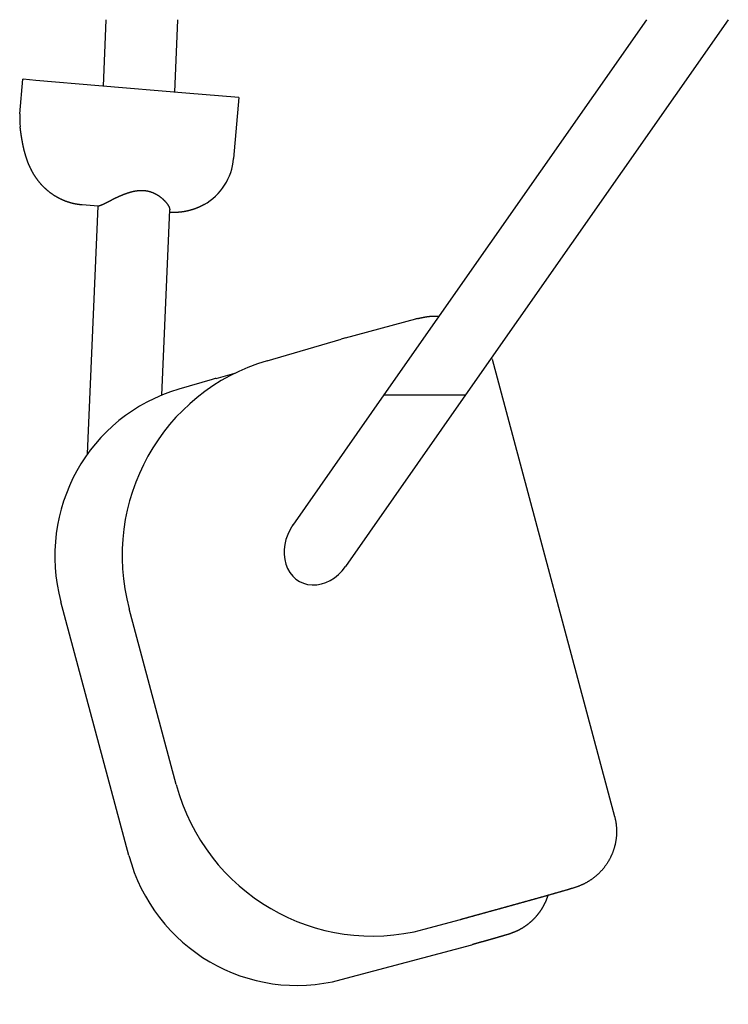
# Model space of a CAD drawing. Extents: x -5181 to 31991, y -2365 to 22251.
# Tile 20 of 39: x -1515 to -1272, y 15749 to 16087. Entities that reach past the tile are written whole.
import ezdxf

# ---------------------------------------------------------------- set-up
doc = ezdxf.new("R2010")
doc.units = 0
doc.layers.get('0').update_dxf_attribs({"linetype": 'CONTINUOUS'})

msp = doc.modelspace()

# ---------------------------------------------------------------- linework, layer by layer
at = {"color": 104, "linetype": 'Continuous'}
for p, q in [((-1485.96, 16063.94), (-1484.98, 16086.7)), ((-1461.51, 16061.87), (-1460.44, 16086.7)), ((-1299.69, 16086.7), (-1389.78, 15958.01)), ((-1271.69, 16086.7), (-1361.78, 15958.01)), ((-1514.61, 16054.4), (-1513.6, 16066.27)), ((-1513.49, 16066.26), (-1513.6, 16066.27)), ((-1509.12, 16065.9), (-1513.49, 16066.26)), ((-1487.52, 16064.07), (-1509.12, 16065.9)), ((-1457.74, 16061.55), (-1487.52, 16064.07)), ((-1439.56, 16060.02), (-1457.74, 16061.55)), ((-1439.56, 16060.02), (-1441.33, 16039.05)), ((-1487.74, 16022.7), (-1493.31, 16023.17)), ((-1491.4, 15937.79), (-1487.74, 16022.79)), ((-1466, 15957.92), (-1463.25, 16021.55)), ((-1402.91, 15977.61), (-1378.81, 15984.07)), ((-1429.8, 15969.76), (-1404.44, 15977.18)), ((-1352.7, 15970.25), (-1310.69, 15813.48)), ((-1447.35, 15963.71), (-1440.93, 15965.43)), ((-1448.67, 15963.34), (-1460.1, 15959.99)), ((-1389.78, 15958.01), (-1420.99, 15913.41)), ((-1361.78, 15958.01), (-1402.95, 15899.19)), ((-1389.78, 15958.01), (-1361.78, 15958.01)), ((-1477.28, 15800.13), (-1500.57, 15887.07)), ((-1461.03, 15824.47), (-1477.15, 15884.64)), ((-1375.96, 15774.77), (-1363.57, 15778.08)), ((-1363.57, 15778.08), (-1363.41, 15778.12)), ((-1404.46, 15757.51), (-1359.61, 15769.5)), ((-1359.61, 15769.5), (-1359.41, 15769.55))]:
    msp.add_line(p, q, dxfattribs=at)
for centre, radius, start, end in [((-1492.78, 16052.56), 21.91, 175.1683, 186.6968), ((-1461.26, 16040.73), 20, 299.3873, 355.1692), ((-1373.6, 15964.64), 20.12, 103.1022, 105.0122), ((-1384.64, 15909.46), 70.56, 105.012, 106.3013), ((-1371.98, 15965.09), 19.96, 15.0002, 16.529), ((-1431.61, 15905.02), 60.76, 105.01, 106.3011)]:
    msp.add_arc(centre, radius, start, end, dxfattribs=at)
for centre, major_axis, ratio, start_param, end_param in [((-1410.12, 15902.56), (20.37, -67), 0.990676, 3.131174, 4.678758), ((-1443.25, 15902.39), (16.88, -57.59), 0.988718, 3.141001, 4.688733), ((-1411.97, 15906.3), (-6.65, -12.32), 0.816497, 4.570492, 7.712085), ((-1394.02, 15842.43), (17.6, -67.78), 0.990677, 4.720143, 6.28988), ((-1419.96, 15815.49), (15.74, -57.91), 0.988719, 4.708838, 6.279063)]:
    msp.add_ellipse(centre, major_axis=major_axis, ratio=ratio, start_param=start_param, end_param=end_param, dxfattribs=at)
for points, knots in [([(-1493.31, 16023.17), (-1493.38, 16023.18), (-1493.52, 16023.19), (-1493.72, 16023.21), (-1493.92, 16023.23), (-1494.12, 16023.26), (-1494.32, 16023.28), (-1494.52, 16023.31), (-1494.72, 16023.34), (-1494.92, 16023.37), (-1495.12, 16023.41), (-1495.32, 16023.44), (-1495.52, 16023.48), (-1495.72, 16023.52), (-1495.92, 16023.56), (-1496.11, 16023.6), (-1496.31, 16023.65), (-1496.51, 16023.69), (-1496.71, 16023.74), (-1496.9, 16023.79), (-1497.1, 16023.85), (-1497.29, 16023.9), (-1497.49, 16023.96), (-1497.68, 16024.02), (-1497.87, 16024.08), (-1498.07, 16024.14), (-1498.26, 16024.2), (-1498.45, 16024.27), (-1498.64, 16024.34), (-1498.83, 16024.41), (-1499.02, 16024.48), (-1499.21, 16024.55), (-1499.4, 16024.63), (-1499.58, 16024.7), (-1499.77, 16024.78), (-1499.96, 16024.86), (-1500.14, 16024.95), (-1500.33, 16025.03), (-1500.51, 16025.12), (-1500.69, 16025.2), (-1500.87, 16025.29), (-1501.05, 16025.38), (-1501.23, 16025.48), (-1501.41, 16025.57), (-1501.59, 16025.67), (-1501.77, 16025.77), (-1501.95, 16025.87), (-1502.12, 16025.97), (-1502.3, 16026.07), (-1502.47, 16026.18), (-1502.64, 16026.28), (-1502.81, 16026.39), (-1502.98, 16026.5), (-1503.15, 16026.61), (-1503.32, 16026.72), (-1503.49, 16026.84), (-1503.65, 16026.95), (-1503.82, 16027.07), (-1503.98, 16027.19), (-1504.14, 16027.31), (-1504.31, 16027.43), (-1504.47, 16027.56), (-1504.62, 16027.68), (-1504.78, 16027.81), (-1504.94, 16027.94), (-1505.1, 16028.07), (-1505.25, 16028.2), (-1505.4, 16028.33), (-1505.55, 16028.47), (-1505.7, 16028.6), (-1505.85, 16028.74), (-1506, 16028.88), (-1506.15, 16029.02), (-1506.29, 16029.16), (-1506.44, 16029.3), (-1506.58, 16029.44), (-1506.72, 16029.59), (-1506.86, 16029.74), (-1507, 16029.88), (-1507.14, 16030.03), (-1507.27, 16030.18), (-1507.41, 16030.33), (-1507.54, 16030.49), (-1507.67, 16030.64), (-1507.8, 16030.8), (-1507.93, 16030.95), (-1508.06, 16031.11), (-1508.19, 16031.27), (-1508.31, 16031.43), (-1508.43, 16031.59), (-1508.56, 16031.75), (-1508.68, 16031.91), (-1508.8, 16032.08), (-1508.91, 16032.24), (-1509.03, 16032.41), (-1509.14, 16032.57), (-1509.26, 16032.74), (-1509.37, 16032.91), (-1509.48, 16033.08), (-1509.59, 16033.25), (-1509.7, 16033.42), (-1509.8, 16033.6), (-1509.91, 16033.77), (-1510.01, 16033.94), (-1510.11, 16034.12), (-1510.21, 16034.29), (-1510.31, 16034.47), (-1510.41, 16034.65), (-1510.5, 16034.83), (-1510.6, 16035.01), (-1510.69, 16035.19), (-1510.78, 16035.37), (-1510.87, 16035.55), (-1510.96, 16035.73), (-1511.05, 16035.91), (-1511.13, 16036.1), (-1511.22, 16036.28), (-1511.3, 16036.47), (-1511.38, 16036.65), (-1511.46, 16036.84), (-1511.54, 16037.02), (-1511.62, 16037.21), (-1511.69, 16037.4), (-1511.77, 16037.59), (-1511.84, 16037.78), (-1511.92, 16037.96), (-1511.99, 16038.15), (-1512.06, 16038.34), (-1512.13, 16038.53), (-1512.19, 16038.73), (-1512.26, 16038.92), (-1512.32, 16039.11), (-1512.39, 16039.3), (-1512.45, 16039.49), (-1512.51, 16039.69), (-1512.57, 16039.88), (-1512.63, 16040.07), (-1512.69, 16040.27), (-1512.75, 16040.46), (-1512.8, 16040.66), (-1512.86, 16040.85), (-1512.91, 16041.05), (-1512.96, 16041.24), (-1513.01, 16041.44), (-1513.07, 16041.63), (-1513.12, 16041.83), (-1513.16, 16042.03), (-1513.21, 16042.22), (-1513.26, 16042.42), (-1513.31, 16042.62), (-1513.35, 16042.82), (-1513.4, 16043.01), (-1513.44, 16043.21), (-1513.48, 16043.41), (-1513.52, 16043.61), (-1513.57, 16043.81), (-1513.61, 16044), (-1513.65, 16044.2), (-1513.68, 16044.4), (-1513.72, 16044.6), (-1513.76, 16044.8), (-1513.8, 16045), (-1513.83, 16045.2), (-1513.87, 16045.4), (-1513.9, 16045.6), (-1513.94, 16045.8), (-1513.97, 16045.99), (-1514.01, 16046.19), (-1514.04, 16046.39), (-1514.07, 16046.59), (-1514.1, 16046.79), (-1514.13, 16046.99), (-1514.16, 16047.19), (-1514.19, 16047.4), (-1514.22, 16047.6), (-1514.25, 16047.8), (-1514.28, 16048), (-1514.31, 16048.2), (-1514.33, 16048.4), (-1514.36, 16048.6), (-1514.39, 16048.8), (-1514.41, 16049), (-1514.44, 16049.2), (-1514.46, 16049.4), (-1514.49, 16049.6), (-1514.51, 16049.8), (-1514.53, 16049.94), (-1514.54, 16050.01)], [0, 0, 0, 0, 0.20257, 0.405125, 0.607668, 0.810202, 1.01273, 1.215258, 1.417787, 1.620321, 1.822859, 2.0254, 2.227943, 2.430488, 2.633033, 2.835577, 3.03812, 3.240661, 3.443202, 3.645742, 3.848282, 4.050822, 4.253361, 4.455902, 4.658442, 4.860983, 5.063524, 5.266065, 5.468606, 5.671146, 5.873687, 6.076227, 6.278767, 6.481307, 6.683846, 6.886386, 7.088926, 7.291465, 7.494005, 7.696544, 7.899084, 8.101623, 8.304161, 8.506699, 8.709237, 8.911775, 9.114313, 9.316852, 9.519391, 9.721931, 9.924472, 10.127012, 10.329552, 10.53209, 10.734625, 10.937157, 11.139684, 11.342207, 11.544728, 11.747251, 11.949776, 12.152307, 12.354845, 12.557388, 12.759936, 12.962487, 13.16504, 13.367594, 13.570148, 13.772699, 13.975248, 14.177796, 14.380341, 14.582886, 14.78543, 14.987973, 15.190516, 15.393058, 15.5956, 15.798142, 16.000683, 16.203225, 16.405766, 16.608306, 16.810845, 17.013384, 17.215921, 17.418458, 17.620995, 17.823532, 18.026067, 18.228602, 18.431136, 18.633669, 18.836202, 19.038735, 19.241267, 19.443798, 19.646328, 19.848856, 20.051384, 20.253912, 20.456439, 20.658966, 20.861491, 21.064015, 21.266538, 21.469062, 21.671585, 21.874109, 22.076632, 22.279153, 22.481675, 22.684195, 22.886714, 23.08923, 23.291743, 23.494253, 23.696762, 23.89927, 24.101778, 24.304287, 24.506797, 24.709307, 24.911819, 25.114331, 25.316844, 25.519356, 25.721867, 25.924377, 26.126888, 26.329398, 26.531907, 26.734417, 26.936926, 27.139435, 27.341944, 27.544452, 27.74696, 27.949469, 28.151976, 28.354484, 28.556991, 28.759499, 28.962006, 29.164513, 29.36702, 29.569527, 29.772033, 29.97454, 30.177046, 30.379553, 30.582059, 30.784565, 30.987071, 31.189577, 31.392083, 31.594588, 31.797094, 31.9996, 32.202105, 32.404611, 32.607116, 32.809621, 33.012127, 33.214632, 33.417137, 33.619642, 33.822147, 34.024652, 34.227157, 34.429662, 34.632167, 34.834672, 35.037177, 35.239682, 35.442187, 35.644692, 35.847197, 36.049701, 36.252206, 36.454711, 36.657216, 36.85972, 37.062225, 37.264729, 37.467235, 37.467235, 37.467235, 37.467235]), ([(-1483.78, 16024.58), (-1483.71, 16024.62), (-1483.57, 16024.69), (-1483.36, 16024.8), (-1483.14, 16024.9), (-1482.93, 16025.01), (-1482.71, 16025.12), (-1482.49, 16025.23), (-1482.26, 16025.34), (-1482.04, 16025.45), (-1481.81, 16025.56), (-1481.58, 16025.67), (-1481.35, 16025.78), (-1481.12, 16025.89), (-1480.88, 16025.99), (-1480.64, 16026.1), (-1480.41, 16026.21), (-1480.17, 16026.31), (-1479.93, 16026.42), (-1479.68, 16026.52), (-1479.44, 16026.62), (-1479.19, 16026.72), (-1478.95, 16026.82), (-1478.7, 16026.92), (-1478.45, 16027.01), (-1478.19, 16027.1), (-1477.94, 16027.19), (-1477.69, 16027.28), (-1477.43, 16027.36), (-1477.17, 16027.44), (-1476.92, 16027.52), (-1476.66, 16027.6), (-1476.4, 16027.67), (-1476.13, 16027.73), (-1475.87, 16027.8), (-1475.61, 16027.86), (-1475.34, 16027.91), (-1475.07, 16027.96), (-1474.8, 16028), (-1474.54, 16028.04), (-1474.27, 16028.08), (-1474, 16028.11), (-1473.73, 16028.13), (-1473.45, 16028.14), (-1473.18, 16028.15), (-1472.91, 16028.16), (-1472.64, 16028.15), (-1472.37, 16028.14), (-1472.1, 16028.13), (-1471.82, 16028.1), (-1471.55, 16028.07), (-1471.29, 16028.03), (-1471.02, 16027.99), (-1470.75, 16027.93), (-1470.49, 16027.87), (-1470.23, 16027.81), (-1469.97, 16027.73), (-1469.71, 16027.65), (-1469.45, 16027.56), (-1469.2, 16027.47), (-1468.95, 16027.37), (-1468.71, 16027.26), (-1468.47, 16027.15), (-1468.23, 16027.03), (-1468, 16026.91), (-1467.77, 16026.78), (-1467.54, 16026.65), (-1467.32, 16026.51), (-1467.1, 16026.37), (-1466.89, 16026.23), (-1466.68, 16026.08), (-1466.48, 16025.93), (-1466.28, 16025.78), (-1466.09, 16025.62), (-1465.9, 16025.46), (-1465.72, 16025.3), (-1465.54, 16025.14), (-1465.37, 16024.98), (-1465.2, 16024.82), (-1465.04, 16024.65), (-1464.89, 16024.49), (-1464.74, 16024.33), (-1464.6, 16024.16), (-1464.46, 16024), (-1464.34, 16023.84), (-1464.21, 16023.68), (-1464.1, 16023.52), (-1463.99, 16023.37), (-1463.89, 16023.21), (-1463.79, 16023.06), (-1463.7, 16022.91), (-1463.62, 16022.77), (-1463.55, 16022.63), (-1463.48, 16022.49), (-1463.43, 16022.35), (-1463.38, 16022.22), (-1463.33, 16022.1), (-1463.3, 16021.98), (-1463.28, 16021.87), (-1463.26, 16021.76), (-1463.25, 16021.65), (-1463.25, 16021.59), (-1463.25, 16021.55)], [0, 0, 0, 0, 0.233985, 0.470905, 0.710572, 0.952806, 1.197435, 1.444299, 1.693244, 1.944126, 2.196808, 2.45116, 2.707061, 2.964395, 3.223055, 3.482939, 3.743951, 4.006002, 4.269009, 4.532892, 4.79758, 5.063005, 5.329104, 5.595821, 5.863103, 6.130903, 6.399179, 6.6679, 6.937039, 7.206563, 7.476438, 7.746627, 8.01709, 8.287791, 8.558695, 8.829769, 9.100988, 9.372329, 9.643781, 9.915334, 10.186975, 10.458691, 10.730468, 11.002293, 11.274152, 11.546032, 11.81792, 12.089804, 12.361666, 12.633487, 12.905244, 13.176902, 13.448412, 13.719706, 13.990717, 14.261385, 14.53165, 14.801451, 15.070722, 15.339392, 15.607382, 15.874604, 16.140957, 16.406331, 16.670603, 16.933639, 17.19529, 17.455403, 17.71385, 17.970505, 18.225228, 18.477862, 18.728239, 18.976177, 19.221484, 19.463955, 19.70338, 19.939539, 20.172205, 20.401147, 20.626128, 20.846911, 21.063254, 21.274917, 21.481661, 21.68325, 21.879451, 22.070039, 22.254796, 22.433515, 22.605998, 22.772037, 22.931434, 23.084013, 23.22962, 23.368138, 23.499495, 23.623672, 23.74072, 23.850775, 23.954078, 24.050996, 24.050996, 24.050996, 24.050996]), ([(-1487.74, 16022.79), (-1487.74, 16022.79), (-1487.74, 16022.8), (-1487.73, 16022.8), (-1487.73, 16022.8), (-1487.73, 16022.81), (-1487.72, 16022.81), (-1487.72, 16022.82), (-1487.71, 16022.82), (-1487.7, 16022.83), (-1487.7, 16022.83), (-1487.69, 16022.84), (-1487.68, 16022.84), (-1487.67, 16022.85), (-1487.65, 16022.85), (-1487.64, 16022.85), (-1487.63, 16022.86), (-1487.61, 16022.86), (-1487.6, 16022.87), (-1487.58, 16022.87), (-1487.56, 16022.88), (-1487.54, 16022.88), (-1487.53, 16022.89), (-1487.5, 16022.89), (-1487.48, 16022.9), (-1487.46, 16022.9), (-1487.45, 16022.91), (-1487.44, 16022.91)], [0, 0, 0, 0, 0.0043048, 0.0088801, 0.0138918, 0.0194673, 0.0256995, 0.0326547, 0.0403803, 0.0489106, 0.0582708, 0.0684793, 0.07955, 0.0914933, 0.1043171, 0.1180269, 0.1326272, 0.1481207, 0.1645096, 0.1817949, 0.1999769, 0.2190555, 0.2390299, 0.2598988, 0.2816606, 0.3043132, 0.3278551, 0.3278551, 0.3278551, 0.3278551]), ([(-1487.44, 16022.91), (-1487.42, 16022.91), (-1487.39, 16022.92), (-1487.35, 16022.93), (-1487.3, 16022.94), (-1487.24, 16022.96), (-1487.19, 16022.98), (-1487.13, 16023), (-1487.07, 16023.02), (-1487, 16023.05), (-1486.93, 16023.07), (-1486.86, 16023.1), (-1486.79, 16023.13), (-1486.71, 16023.16), (-1486.64, 16023.19), (-1486.55, 16023.23), (-1486.47, 16023.26), (-1486.39, 16023.3), (-1486.3, 16023.34), (-1486.21, 16023.38), (-1486.11, 16023.43), (-1486.02, 16023.47), (-1485.92, 16023.52), (-1485.83, 16023.56), (-1485.72, 16023.61), (-1485.62, 16023.66), (-1485.52, 16023.71), (-1485.41, 16023.76), (-1485.31, 16023.82), (-1485.2, 16023.87), (-1485.09, 16023.93), (-1484.97, 16023.98), (-1484.86, 16024.04), (-1484.74, 16024.1), (-1484.63, 16024.16), (-1484.51, 16024.21), (-1484.39, 16024.27), (-1484.27, 16024.34), (-1484.15, 16024.4), (-1484.03, 16024.46), (-1483.9, 16024.52), (-1483.82, 16024.56), (-1483.78, 16024.58)], [0, 0, 0, 0, 0.045291, 0.094049, 0.146275, 0.201958, 0.261078, 0.323608, 0.389512, 0.458748, 0.531268, 0.607021, 0.685947, 0.767987, 0.853074, 0.941139, 1.032113, 1.125921, 1.222487, 1.321734, 1.423585, 1.527959, 1.634777, 1.74396, 1.855427, 1.969101, 2.084903, 2.202757, 2.322587, 2.444322, 2.56789, 2.693224, 2.82026, 2.948936, 3.079194, 3.210975, 3.34422, 3.478868, 3.614859, 3.752137, 3.890648, 4.030344, 4.030344, 4.030344, 4.030344]), ([(-1451.45, 16023.3), (-1451.49, 16023.28), (-1451.56, 16023.24), (-1451.67, 16023.18), (-1451.79, 16023.12), (-1451.9, 16023.06), (-1452.02, 16023), (-1452.13, 16022.94), (-1452.25, 16022.88), (-1452.36, 16022.82), (-1452.48, 16022.76), (-1452.6, 16022.7), (-1452.71, 16022.65), (-1452.83, 16022.59), (-1452.95, 16022.54), (-1453.07, 16022.48), (-1453.18, 16022.43), (-1453.3, 16022.38), (-1453.42, 16022.32), (-1453.54, 16022.27), (-1453.66, 16022.22), (-1453.78, 16022.17), (-1453.9, 16022.12), (-1454.02, 16022.08), (-1454.14, 16022.03), (-1454.26, 16021.98), (-1454.38, 16021.93), (-1454.5, 16021.89), (-1454.62, 16021.84), (-1454.75, 16021.8), (-1454.87, 16021.76), (-1454.99, 16021.72), (-1455.11, 16021.67), (-1455.24, 16021.63), (-1455.36, 16021.59), (-1455.48, 16021.55), (-1455.61, 16021.51), (-1455.73, 16021.48), (-1455.86, 16021.44), (-1455.98, 16021.4), (-1456.1, 16021.37), (-1456.23, 16021.33), (-1456.35, 16021.3), (-1456.48, 16021.27), (-1456.61, 16021.23), (-1456.73, 16021.2), (-1456.86, 16021.17), (-1456.98, 16021.14), (-1457.11, 16021.11), (-1457.24, 16021.08), (-1457.36, 16021.05), (-1457.49, 16021.03), (-1457.62, 16021), (-1457.74, 16020.98), (-1457.87, 16020.95), (-1458, 16020.93), (-1458.13, 16020.9), (-1458.25, 16020.88), (-1458.38, 16020.86), (-1458.51, 16020.84), (-1458.64, 16020.82), (-1458.76, 16020.8), (-1458.89, 16020.78), (-1459.02, 16020.77), (-1459.15, 16020.75), (-1459.28, 16020.73), (-1459.41, 16020.72), (-1459.54, 16020.7), (-1459.67, 16020.69), (-1459.79, 16020.68), (-1459.92, 16020.66), (-1460.05, 16020.65), (-1460.18, 16020.64), (-1460.31, 16020.63), (-1460.44, 16020.63), (-1460.57, 16020.62), (-1460.7, 16020.61), (-1460.83, 16020.6), (-1460.96, 16020.6), (-1461.09, 16020.59), (-1461.22, 16020.59), (-1461.35, 16020.59), (-1461.48, 16020.58), (-1461.61, 16020.58), (-1461.74, 16020.58), (-1461.87, 16020.58), (-1461.99, 16020.58), (-1462.12, 16020.58), (-1462.25, 16020.59), (-1462.38, 16020.59), (-1462.51, 16020.6), (-1462.64, 16020.6), (-1462.77, 16020.61), (-1462.9, 16020.61), (-1463.03, 16020.62), (-1463.16, 16020.63), (-1463.25, 16020.63), (-1463.29, 16020.64)], [0, 0, 0, 0, 0.129623, 0.259243, 0.38886, 0.518476, 0.648091, 0.777706, 0.907322, 1.03694, 1.166557, 1.296176, 1.425794, 1.555411, 1.685028, 1.814645, 1.944261, 2.073876, 2.203492, 2.333108, 2.462724, 2.59234, 2.721956, 2.851572, 2.981188, 3.110805, 3.240421, 3.370037, 3.499654, 3.62927, 3.758886, 3.888503, 4.018119, 4.147735, 4.277352, 4.406968, 4.536585, 4.666201, 4.795818, 4.925434, 5.05505, 5.184667, 5.314283, 5.4439, 5.573516, 5.703133, 5.832749, 5.962366, 6.091982, 6.221599, 6.351216, 6.480832, 6.610449, 6.740065, 6.869682, 6.999298, 7.128915, 7.258532, 7.388148, 7.517765, 7.647382, 7.776999, 7.906615, 8.036232, 8.165849, 8.295465, 8.425082, 8.554699, 8.684316, 8.813932, 8.943549, 9.073166, 9.202782, 9.332399, 9.462016, 9.591633, 9.721249, 9.850866, 9.980483, 10.110099, 10.239716, 10.369333, 10.498949, 10.628566, 10.758183, 10.8878, 11.017418, 11.147035, 11.276652, 11.406269, 11.535885, 11.6655, 11.795114, 11.924729, 12.054345, 12.183963, 12.313585, 12.313585, 12.313585, 12.313585]), ([(-1378.16, 15984.23), (-1378.13, 15984.24), (-1378.07, 15984.25), (-1377.98, 15984.27), (-1377.89, 15984.3), (-1377.8, 15984.32), (-1377.71, 15984.34), (-1377.62, 15984.36), (-1377.53, 15984.38), (-1377.44, 15984.4), (-1377.35, 15984.42), (-1377.26, 15984.44), (-1377.17, 15984.46), (-1377.08, 15984.48), (-1376.99, 15984.5), (-1376.9, 15984.52), (-1376.81, 15984.54), (-1376.72, 15984.56), (-1376.63, 15984.58), (-1376.54, 15984.59), (-1376.45, 15984.61), (-1376.36, 15984.63), (-1376.27, 15984.65), (-1376.18, 15984.67), (-1376.09, 15984.68), (-1376, 15984.7), (-1375.91, 15984.72), (-1375.82, 15984.73), (-1375.73, 15984.75), (-1375.63, 15984.77), (-1375.54, 15984.78), (-1375.45, 15984.8), (-1375.36, 15984.81), (-1375.27, 15984.83), (-1375.18, 15984.84), (-1375.09, 15984.85), (-1375, 15984.87), (-1374.91, 15984.88), (-1374.81, 15984.89), (-1374.72, 15984.9), (-1374.63, 15984.92), (-1374.54, 15984.93), (-1374.45, 15984.94), (-1374.36, 15984.95), (-1374.27, 15984.96), (-1374.17, 15984.97), (-1374.08, 15984.98), (-1373.99, 15984.99), (-1373.9, 15985), (-1373.81, 15985), (-1373.71, 15985.01), (-1373.62, 15985.02), (-1373.53, 15985.03), (-1373.44, 15985.03), (-1373.35, 15985.04), (-1373.25, 15985.05), (-1373.16, 15985.05), (-1373.07, 15985.05), (-1372.98, 15985.06), (-1372.89, 15985.06), (-1372.79, 15985.06), (-1372.7, 15985.07), (-1372.61, 15985.07), (-1372.52, 15985.07), (-1372.43, 15985.07), (-1372.33, 15985.07), (-1372.24, 15985.07), (-1372.15, 15985.07), (-1372.06, 15985.07), (-1371.96, 15985.07), (-1371.87, 15985.07), (-1371.78, 15985.07), (-1371.69, 15985.06), (-1371.59, 15985.06), (-1371.5, 15985.06), (-1371.41, 15985.06), (-1371.32, 15985.05), (-1371.23, 15985.05), (-1371.13, 15985.04), (-1371.04, 15985.04), (-1370.95, 15985.04), (-1370.89, 15985.03), (-1370.86, 15985.03)], [0, 0, 0, 0, 0.092213, 0.184427, 0.27664, 0.368854, 0.461067, 0.55328, 0.645494, 0.737707, 0.829921, 0.922134, 1.014347, 1.106561, 1.198774, 1.290988, 1.383201, 1.475415, 1.567628, 1.659842, 1.752055, 1.844268, 1.936483, 2.028697, 2.120911, 2.213125, 2.305338, 2.397551, 2.489765, 2.58198, 2.674196, 2.766412, 2.858628, 2.950843, 3.043056, 3.135267, 3.227476, 3.319686, 3.411898, 3.504113, 3.596333, 3.688558, 3.78079, 3.873028, 3.965272, 4.05752, 4.149769, 4.242017, 4.334264, 4.426508, 4.518747, 4.610981, 4.703208, 4.79543, 4.887644, 4.979851, 5.072051, 5.164244, 5.256432, 5.348618, 5.440802, 5.532989, 5.625178, 5.717372, 5.809572, 5.901779, 5.993995, 6.086219, 6.178453, 6.270696, 6.36295, 6.455213, 6.547487, 6.63977, 6.732063, 6.824365, 6.916674, 7.008991, 7.101315, 7.193644, 7.285977, 7.378313, 7.378313, 7.378313, 7.378313]), ([(-1310.69, 15813.48), (-1310.66, 15813.37), (-1310.6, 15813.14), (-1310.52, 15812.79), (-1310.44, 15812.44), (-1310.37, 15812.09), (-1310.31, 15811.74), (-1310.25, 15811.38), (-1310.2, 15811.03), (-1310.15, 15810.68), (-1310.11, 15810.32), (-1310.08, 15809.96), (-1310.05, 15809.61), (-1310.03, 15809.25), (-1310.02, 15808.89), (-1310.01, 15808.54), (-1310.01, 15808.18), (-1310.02, 15807.82), (-1310.03, 15807.46), (-1310.05, 15807.11), (-1310.07, 15806.75), (-1310.1, 15806.39), (-1310.14, 15806.04), (-1310.18, 15805.68), (-1310.23, 15805.33), (-1310.29, 15804.97), (-1310.35, 15804.62), (-1310.42, 15804.27), (-1310.5, 15803.92), (-1310.58, 15803.57), (-1310.67, 15803.23), (-1310.76, 15802.88), (-1310.86, 15802.54), (-1310.97, 15802.2), (-1311.08, 15801.86), (-1311.2, 15801.52), (-1311.32, 15801.18), (-1311.45, 15800.85), (-1311.59, 15800.52), (-1311.73, 15800.19), (-1311.88, 15799.87), (-1312.03, 15799.54), (-1312.19, 15799.22), (-1312.36, 15798.91), (-1312.53, 15798.59), (-1312.7, 15798.28), (-1312.89, 15797.97), (-1313.07, 15797.67), (-1313.27, 15797.37), (-1313.46, 15797.07), (-1313.67, 15796.78), (-1313.88, 15796.49), (-1314.09, 15796.2), (-1314.31, 15795.92), (-1314.53, 15795.64), (-1314.76, 15795.36), (-1315, 15795.09), (-1315.23, 15794.83), (-1315.48, 15794.56), (-1315.73, 15794.31), (-1315.98, 15794.05), (-1316.24, 15793.8), (-1316.5, 15793.56), (-1316.76, 15793.32), (-1317.03, 15793.09), (-1317.31, 15792.86), (-1317.58, 15792.63), (-1317.87, 15792.41), (-1318.15, 15792.2), (-1318.44, 15791.99), (-1318.73, 15791.78), (-1319.03, 15791.58), (-1319.33, 15791.39), (-1319.64, 15791.2), (-1319.94, 15791.02), (-1320.25, 15790.84), (-1320.57, 15790.67), (-1320.88, 15790.5), (-1321.2, 15790.34), (-1321.53, 15790.19), (-1321.85, 15790.04), (-1322.18, 15789.89), (-1322.51, 15789.75), (-1322.84, 15789.62), (-1323.17, 15789.49), (-1323.51, 15789.37), (-1323.85, 15789.25), (-1324.18, 15789.14), (-1324.52, 15789.03), (-1324.86, 15788.92), (-1325.21, 15788.81), (-1325.55, 15788.71), (-1325.89, 15788.6), (-1326.23, 15788.5), (-1326.57, 15788.4), (-1326.92, 15788.3), (-1327.26, 15788.2), (-1327.6, 15788.1), (-1327.95, 15788), (-1328.29, 15787.9), (-1328.63, 15787.8), (-1328.98, 15787.7), (-1329.32, 15787.6), (-1329.66, 15787.5), (-1330.01, 15787.4), (-1330.35, 15787.31), (-1330.69, 15787.21), (-1331.04, 15787.11), (-1331.38, 15787.01), (-1331.73, 15786.91), (-1332.07, 15786.82), (-1332.41, 15786.72), (-1332.76, 15786.62), (-1333.1, 15786.52), (-1333.45, 15786.43), (-1333.79, 15786.33), (-1334.13, 15786.23), (-1334.48, 15786.14), (-1334.82, 15786.04), (-1335.17, 15785.94), (-1335.51, 15785.85), (-1335.85, 15785.75), (-1336.2, 15785.65), (-1336.54, 15785.56), (-1336.89, 15785.46), (-1337.23, 15785.36), (-1337.57, 15785.27), (-1337.92, 15785.17), (-1338.26, 15785.07), (-1338.61, 15784.98), (-1338.95, 15784.88), (-1339.3, 15784.79), (-1339.64, 15784.69), (-1339.98, 15784.59), (-1340.33, 15784.5), (-1340.67, 15784.4), (-1341.02, 15784.31), (-1341.36, 15784.21), (-1341.71, 15784.11), (-1342.05, 15784.02), (-1342.39, 15783.92), (-1342.74, 15783.83), (-1343.08, 15783.73), (-1343.43, 15783.64), (-1343.77, 15783.54), (-1344.12, 15783.45), (-1344.46, 15783.35), (-1344.8, 15783.25), (-1345.15, 15783.16), (-1345.49, 15783.06), (-1345.84, 15782.97), (-1346.18, 15782.87), (-1346.53, 15782.78), (-1346.87, 15782.68), (-1347.22, 15782.59), (-1347.56, 15782.49), (-1347.9, 15782.4), (-1348.25, 15782.3), (-1348.59, 15782.21), (-1348.94, 15782.11), (-1349.28, 15782.01), (-1349.63, 15781.92), (-1349.97, 15781.82), (-1350.32, 15781.73), (-1350.66, 15781.63), (-1351, 15781.54), (-1351.35, 15781.44), (-1351.69, 15781.35), (-1352.04, 15781.25), (-1352.38, 15781.16), (-1352.73, 15781.06), (-1353.07, 15780.97), (-1353.42, 15780.87), (-1353.76, 15780.78), (-1354.11, 15780.68), (-1354.45, 15780.59), (-1354.79, 15780.49), (-1355.14, 15780.4), (-1355.48, 15780.3), (-1355.83, 15780.21), (-1356.17, 15780.11), (-1356.52, 15780.02), (-1356.86, 15779.92), (-1357.21, 15779.83), (-1357.55, 15779.73), (-1357.9, 15779.64), (-1358.24, 15779.54), (-1358.58, 15779.45), (-1358.93, 15779.36), (-1359.27, 15779.26), (-1359.62, 15779.17), (-1359.96, 15779.07), (-1360.31, 15778.98), (-1360.65, 15778.88), (-1361, 15778.79), (-1361.34, 15778.69), (-1361.69, 15778.6), (-1362.03, 15778.5), (-1362.38, 15778.41), (-1362.72, 15778.31), (-1363.06, 15778.22), (-1363.29, 15778.16), (-1363.41, 15778.12)], [0, 0, 0, 0, 0.357848, 0.715595, 1.073261, 1.430867, 1.788435, 2.145986, 2.503542, 2.861123, 3.218733, 3.576367, 3.934018, 4.291682, 4.649351, 5.007021, 5.364685, 5.722342, 6.079992, 6.437637, 6.795279, 7.152919, 7.510558, 7.868197, 8.225838, 8.583481, 8.941126, 9.298772, 9.656419, 10.014066, 10.371713, 10.729361, 11.087008, 11.444656, 11.802305, 12.159954, 12.517604, 12.875254, 13.232905, 13.590557, 13.94821, 14.305862, 14.663513, 15.021161, 15.378806, 15.736446, 16.094082, 16.451716, 16.809349, 17.166986, 17.524627, 17.882275, 18.239933, 18.597602, 18.955279, 19.312956, 19.670623, 20.028273, 20.385895, 20.743482, 21.101026, 21.458526, 21.815995, 22.173446, 22.530889, 22.888338, 23.245799, 23.603281, 23.960791, 24.318337, 24.675914, 25.033518, 25.391143, 25.748785, 26.106438, 26.464097, 26.821758, 27.179417, 27.537069, 27.894703, 28.252309, 28.609872, 28.967377, 29.324819, 29.682226, 30.039624, 30.397023, 30.754421, 31.111821, 31.469219, 31.826614, 32.184009, 32.541405, 32.8988, 33.256195, 33.613591, 33.970986, 34.328381, 34.685776, 35.043171, 35.400566, 35.757961, 36.115356, 36.472751, 36.830146, 37.187541, 37.544936, 37.902331, 38.259726, 38.617121, 38.974516, 39.331911, 39.689306, 40.0467, 40.404095, 40.76149, 41.118885, 41.47628, 41.833675, 42.19107, 42.548465, 42.90586, 43.263255, 43.62065, 43.978045, 44.33544, 44.692835, 45.05023, 45.407625, 45.76502, 46.122415, 46.47981, 46.837205, 47.1946, 47.551994, 47.909389, 48.266784, 48.624179, 48.981574, 49.338969, 49.696364, 50.053759, 50.411154, 50.768549, 51.125944, 51.483339, 51.840734, 52.198129, 52.555524, 52.912919, 53.270314, 53.627709, 53.985104, 54.342499, 54.699893, 55.057288, 55.414683, 55.772078, 56.129473, 56.486868, 56.844263, 57.201658, 57.559053, 57.916448, 58.273843, 58.631238, 58.988633, 59.346028, 59.703423, 60.060818, 60.418213, 60.775608, 61.133003, 61.490397, 61.847792, 62.205187, 62.562582, 62.919977, 63.277372, 63.634767, 63.992162, 64.349557, 64.706952, 65.064347, 65.421742, 65.779137, 66.136532, 66.493927, 66.851322, 67.208717, 67.566112, 67.923506, 68.280901, 68.638296, 68.995691, 69.353086, 69.710481, 70.067876, 70.425271, 70.782666, 71.140061, 71.497457, 71.497457, 71.497457, 71.497457]), ([(-1333.58, 15786.39), (-1333.61, 15786.31), (-1333.66, 15786.16), (-1333.73, 15785.93), (-1333.81, 15785.7), (-1333.89, 15785.47), (-1333.98, 15785.25), (-1334.06, 15785.02), (-1334.15, 15784.8), (-1334.24, 15784.57), (-1334.34, 15784.35), (-1334.43, 15784.13), (-1334.53, 15783.91), (-1334.64, 15783.69), (-1334.74, 15783.48), (-1334.85, 15783.26), (-1334.96, 15783.05), (-1335.07, 15782.83), (-1335.19, 15782.62), (-1335.31, 15782.41), (-1335.43, 15782.2), (-1335.55, 15781.99), (-1335.68, 15781.79), (-1335.8, 15781.58), (-1335.93, 15781.38), (-1336.07, 15781.18), (-1336.2, 15780.98), (-1336.34, 15780.78), (-1336.48, 15780.59), (-1336.62, 15780.39), (-1336.77, 15780.2), (-1336.92, 15780.01), (-1337.07, 15779.82), (-1337.22, 15779.63), (-1337.37, 15779.44), (-1337.53, 15779.26), (-1337.69, 15779.08), (-1337.85, 15778.9), (-1338.01, 15778.72), (-1338.17, 15778.54), (-1338.34, 15778.37), (-1338.51, 15778.2), (-1338.68, 15778.03), (-1338.85, 15777.86), (-1339.03, 15777.69), (-1339.21, 15777.53), (-1339.38, 15777.37), (-1339.57, 15777.21), (-1339.75, 15777.05), (-1339.93, 15776.9), (-1340.12, 15776.74), (-1340.31, 15776.59), (-1340.5, 15776.44), (-1340.69, 15776.3), (-1340.89, 15776.15), (-1341.08, 15776.01), (-1341.28, 15775.87), (-1341.48, 15775.74), (-1341.68, 15775.6), (-1341.88, 15775.47), (-1342.08, 15775.34), (-1342.29, 15775.21), (-1342.49, 15775.09), (-1342.7, 15774.97), (-1342.91, 15774.85), (-1343.12, 15774.73), (-1343.33, 15774.62), (-1343.55, 15774.51), (-1343.76, 15774.4), (-1343.98, 15774.29), (-1344.2, 15774.19), (-1344.42, 15774.09), (-1344.64, 15773.99), (-1344.86, 15773.89), (-1345.08, 15773.8), (-1345.3, 15773.71), (-1345.53, 15773.62), (-1345.75, 15773.53), (-1345.98, 15773.45), (-1346.21, 15773.37), (-1346.43, 15773.29), (-1346.66, 15773.21), (-1346.89, 15773.14), (-1347.12, 15773.06), (-1347.35, 15772.99), (-1347.58, 15772.92), (-1347.81, 15772.85), (-1348.04, 15772.78), (-1348.27, 15772.71), (-1348.5, 15772.64), (-1348.74, 15772.57), (-1348.97, 15772.5), (-1349.2, 15772.43), (-1349.43, 15772.37), (-1349.66, 15772.3), (-1349.89, 15772.23), (-1350.12, 15772.17), (-1350.36, 15772.1), (-1350.59, 15772.03), (-1350.82, 15771.97), (-1351.05, 15771.9), (-1351.28, 15771.83), (-1351.51, 15771.77), (-1351.75, 15771.7), (-1351.98, 15771.63), (-1352.21, 15771.57), (-1352.44, 15771.5), (-1352.67, 15771.44), (-1352.91, 15771.37), (-1353.14, 15771.31), (-1353.37, 15771.24), (-1353.6, 15771.18), (-1353.83, 15771.11), (-1354.07, 15771.04), (-1354.3, 15770.98), (-1354.53, 15770.91), (-1354.76, 15770.85), (-1354.99, 15770.78), (-1355.23, 15770.72), (-1355.46, 15770.65), (-1355.69, 15770.59), (-1355.92, 15770.52), (-1356.16, 15770.46), (-1356.39, 15770.39), (-1356.62, 15770.33), (-1356.85, 15770.26), (-1357.08, 15770.2), (-1357.32, 15770.13), (-1357.55, 15770.07), (-1357.78, 15770), (-1358.01, 15769.94), (-1358.25, 15769.88), (-1358.48, 15769.81), (-1358.71, 15769.75), (-1358.94, 15769.68), (-1359.17, 15769.62), (-1359.33, 15769.57), (-1359.41, 15769.55)], [0, 0, 0, 0, 0.241424, 0.482797, 0.724127, 0.965419, 1.206681, 1.44792, 1.689142, 1.930354, 2.171562, 2.412773, 2.653995, 2.895232, 3.136484, 3.377749, 3.619023, 3.860304, 4.101589, 4.342876, 4.584162, 4.825447, 5.066728, 5.308004, 5.549273, 5.790538, 6.031801, 6.273065, 6.514329, 6.755597, 6.996869, 7.238144, 7.479422, 7.720703, 7.961986, 8.20327, 8.444551, 8.685828, 8.927098, 9.16836, 9.409612, 9.650854, 9.892086, 10.133309, 10.374524, 10.615732, 10.856938, 11.098143, 11.33935, 11.580562, 11.821778, 12.063, 12.304226, 12.545456, 12.786689, 13.02792, 13.269148, 13.51037, 13.751582, 13.992784, 14.233974, 14.475154, 14.716324, 14.957487, 15.198645, 15.439801, 15.680956, 15.92211, 16.163263, 16.404412, 16.645555, 16.88669, 17.127821, 17.36895, 17.610077, 17.851202, 18.092324, 18.333439, 18.574546, 18.815644, 19.056736, 19.29783, 19.538926, 19.780018, 20.021109, 20.2622, 20.503291, 20.744383, 20.985473, 21.226564, 21.467655, 21.708746, 21.949837, 22.190928, 22.432018, 22.673109, 22.9142, 23.155291, 23.396382, 23.637472, 23.878563, 24.119654, 24.360745, 24.601835, 24.842926, 25.084017, 25.325108, 25.566198, 25.807289, 26.04838, 26.289471, 26.530561, 26.771652, 27.012743, 27.253834, 27.494925, 27.736015, 27.977106, 28.218197, 28.459288, 28.700378, 28.941469, 29.18256, 29.423651, 29.664741, 29.905832, 30.146923, 30.388014, 30.629104, 30.870195, 31.111286, 31.352377, 31.593467, 31.834558, 32.075649, 32.31674, 32.557831, 32.557831, 32.557831, 32.557831])]:
    msp.add_open_spline(points, degree=3, knots=knots, dxfattribs=at)

doc.saveas('drawing.dxf')
